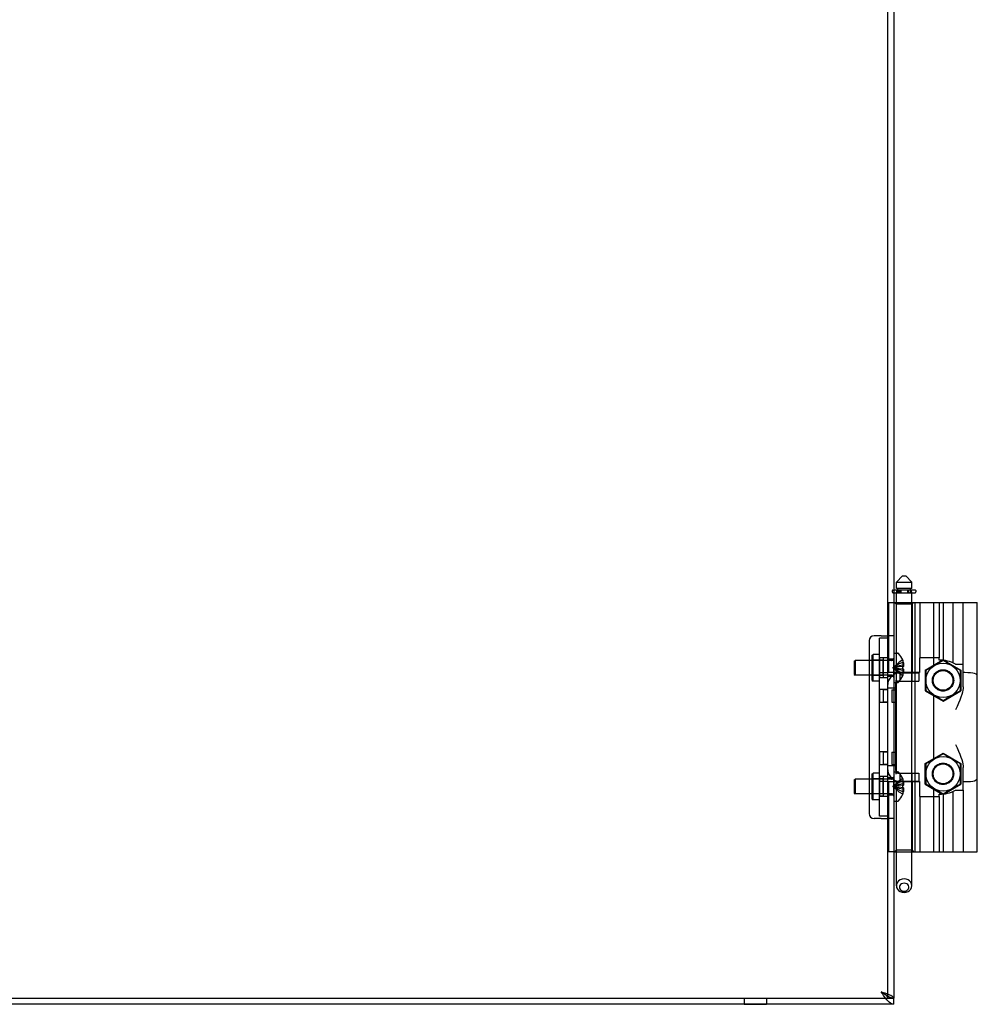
# Model space of a CAD drawing. Header units: inches. Extents: x 0 to 162, y 0 to 105.
# Tile 72 of 80: x 102 to 114, y 14 to 26. Entities that reach past the tile are written whole.
import ezdxf

# ---------------------------------------------------------------- set-up
doc = ezdxf.new("R2010")
doc.units = ezdxf.units.IN
doc.header["$LTSCALE"] = 8.904762
doc.header["$MEASUREMENT"] = 0
doc.linetypes.add('HIDDEN', pattern=[0.2, 0.1, -0.1])
doc.layers.get('0').update_dxf_attribs({"linetype": 'CONTINUOUS'})
doc.layers.add('DEFAULT_2', color=8, linetype='HIDDEN')

msp = doc.modelspace()

# ---------------------------------------------------------------- linework, layer by layer
at = {"color": 7, "linetype": 'Continuous'}
for p, q in [((113.0723, 87.4112), (113.0723, 13.8172)), ((113.2616, 19.1566), (113.1829, 19.0779)), ((113.1829, 19.0779), (113.3797, 19.0779)), ((113.1829, 18.9991), (113.1829, 19.0779)), ((113.2616, 19.1566), (113.301, 19.1566)), ((113.301, 19.1566), (113.3797, 19.0779)), ((113.3797, 18.9991), (113.3797, 19.0779)), ((113.4263, 18.9753), (113.1503, 18.9753)), ((113.1503, 18.944), (113.4213, 18.944)), ((113.3797, 18.9991), (113.1829, 18.9991)), ((113.1829, 18.819), (113.1829, 18.944)), ((113.2026, 18.9753), (113.2026, 18.9991)), ((113.36, 18.9753), (113.36, 18.9991)), ((113.3797, 18.819), (113.3797, 18.944)), ((113.4313, 18.9703), (113.4313, 18.954)), ((113.1503, 18.819), (114.2065, 18.819)), ((113.7734, 18.819), (113.7734, 18.0896)), ((113.8994, 18.0572), (113.8994, 18.819)), ((114.2065, 15.6694), (114.2065, 18.819)), ((112.8378, 18.338), (112.8378, 18.0882)), ((112.9923, 18.4005), (112.9003, 18.4005)), ((113.0723, 18.3692), (112.9683, 18.3692)), ((112.9923, 18.4005), (113.0723, 18.4005)), ((113.1503, 18.1807), (113.1969, 18.1807)), ((112.6503, 18.0782), (112.6603, 18.0882)), ((112.6503, 18.0782), (112.6503, 17.9102)), ((112.8783, 18.0882), (112.6603, 18.0882)), ((112.6603, 18.0882), (112.6603, 17.9002)), ((112.8783, 18.1542), (112.8883, 18.1642)), ((112.8783, 17.8342), (112.8783, 18.1542)), ((112.9683, 18.1642), (112.8883, 18.1642)), ((112.8883, 17.8242), (112.8883, 18.1642)), ((113.2633, 18.0935), (113.2637, 18.0937)), ((113.2637, 18.0925), (113.2633, 18.0935)), ((113.2756, 18.0539), (113.2737, 18.0627)), ((113.7223, 18.1202), (113.4742, 18.1202)), ((113.4742, 18.1202), (113.4742, 17.9332)), ((113.5471, 17.9655), (113.7632, 18.0903)), ((113.7734, 18.0874), (113.5547, 17.9611)), ((113.6578, 18.0294), (113.6578, 18.1202)), ((113.7223, 18.0907), (113.7223, 18.1202)), ((113.9922, 17.9611), (113.7734, 18.0874)), ((113.7886, 18.0874), (113.9998, 17.9655)), ((113.2633, 18.0097), (113.2637, 18.0097)), ((113.2637, 17.9787), (113.2633, 17.9788)), ((113.2637, 18.0097), (113.2737, 18.0097)), ((113.2737, 17.9787), (113.2637, 17.9787)), ((113.2737, 18.0097), (113.276, 18.0162)), ((113.276, 17.9723), (113.2737, 17.9787)), ((113.2737, 17.9257), (113.2756, 17.9345)), ((113.4742, 17.9332), (113.2753, 17.9332)), ((113.277, 18.0454), (113.2756, 18.0539)), ((113.2756, 17.9345), (113.277, 17.943)), ((113.276, 18.0162), (113.2776, 18.0227)), ((113.2776, 17.9658), (113.276, 17.9723)), ((113.278, 18.0372), (113.277, 18.0454)), ((113.277, 17.943), (113.278, 17.9512)), ((113.2776, 18.0227), (113.2786, 18.0291)), ((113.2786, 17.9593), (113.2776, 17.9658)), ((113.2786, 18.0291), (113.278, 18.0372)), ((113.278, 17.9512), (113.2786, 17.9593)), ((113.3797, 17.9292), (113.3797, 17.9332)), ((113.4191, 17.9292), (113.4191, 17.9332)), ((113.5471, 17.9655), (113.5471, 17.7041)), ((113.5547, 17.9611), (113.5547, 17.7085)), ((113.9309, 18.0415), (114.0293, 18.0415)), ((113.9922, 17.7085), (113.9922, 17.9611)), ((113.9998, 17.9655), (113.9998, 17.7041)), ((114.0293, 17.7533), (114.0293, 18.0415)), ((114.049, 17.9332), (114.0293, 17.9332)), ((112.6503, 17.9102), (112.6603, 17.9002)), ((112.8783, 17.9002), (112.6603, 17.9002)), ((112.8378, 17.9002), (112.8378, 16.5882)), ((112.8783, 17.8342), (112.8883, 17.8242)), ((112.9683, 17.8242), (112.8883, 17.8242)), ((113.1503, 17.8077), (113.1969, 17.8077)), ((113.1829, 16.6807), (113.1829, 17.8077)), ((113.2209, 17.8252), (113.4673, 17.8252)), ((113.2283, 17.834), (113.2283, 17.8252)), ((113.2633, 17.895), (113.2637, 17.8959)), ((113.2637, 17.8947), (113.2633, 17.895)), ((113.2745, 17.9292), (113.4673, 17.9292)), ((113.3797, 16.6632), (113.3797, 17.8252)), ((113.4191, 16.6632), (113.4191, 17.8252)), ((113.4673, 17.9292), (113.4673, 17.8252)), ((113.1763, 16.6942), (113.1763, 17.7942)), ((113.5471, 17.7041), (113.7734, 17.5734)), ((113.5547, 17.7085), (113.7734, 17.5822)), ((113.7734, 17.5822), (113.9922, 17.7085)), ((113.7734, 17.5734), (113.9998, 17.7041)), ((113.6578, 16.8483), (113.6578, 17.6401)), ((113.5471, 16.7844), (113.7734, 16.9151)), ((113.7734, 16.9063), (113.5547, 16.78)), ((113.7734, 16.9151), (113.9998, 16.7844)), ((113.9922, 16.78), (113.7734, 16.9063)), ((113.5471, 16.523), (113.5471, 16.7844)), ((113.5547, 16.78), (113.5547, 16.5274)), ((113.9922, 16.5274), (113.9922, 16.78)), ((113.9998, 16.7844), (113.9998, 16.523)), ((114.0293, 16.447), (114.0293, 16.7351)), ((112.6503, 16.5782), (112.6603, 16.5882)), ((112.6503, 16.5782), (112.6503, 16.4102)), ((112.8783, 16.5882), (112.6603, 16.5882)), ((112.6603, 16.5882), (112.6603, 16.4002)), ((112.8783, 16.6542), (112.8883, 16.6642)), ((112.8783, 16.3342), (112.8783, 16.6542)), ((112.9683, 16.6642), (112.8883, 16.6642)), ((112.8883, 16.3242), (112.8883, 16.6642)), ((113.1503, 16.6807), (113.1969, 16.6807)), ((113.2209, 16.6632), (113.4673, 16.6632)), ((113.2283, 16.6632), (113.2283, 16.6545)), ((113.2633, 16.5935), (113.2637, 16.5937)), ((113.2637, 16.5925), (113.2633, 16.5935)), ((113.2756, 16.5539), (113.2737, 16.5627)), ((113.4673, 16.6632), (113.4673, 16.5592)), ((113.2633, 16.5097), (113.2637, 16.5097)), ((113.2637, 16.4787), (113.2633, 16.4788)), ((113.2637, 16.5097), (113.2737, 16.5097)), ((113.2737, 16.4787), (113.2637, 16.4787)), ((113.2737, 16.5097), (113.276, 16.5162)), ((113.276, 16.4723), (113.2737, 16.4787)), ((113.2745, 16.5592), (113.4673, 16.5592)), ((113.2753, 16.5552), (113.4742, 16.5552)), ((113.277, 16.5454), (113.2756, 16.5539)), ((113.2756, 16.4345), (113.277, 16.443)), ((113.276, 16.5162), (113.2776, 16.5227)), ((113.2776, 16.4658), (113.276, 16.4723)), ((113.278, 16.5372), (113.277, 16.5454)), ((113.277, 16.443), (113.278, 16.4512)), ((113.2776, 16.5227), (113.2786, 16.5291)), ((113.2786, 16.4593), (113.2776, 16.4658)), ((113.2786, 16.5291), (113.278, 16.5372)), ((113.278, 16.4512), (113.2786, 16.4593)), ((113.3797, 16.5552), (113.3797, 16.5592)), ((113.4191, 16.5552), (113.4191, 16.5592)), ((113.4742, 16.5552), (113.4742, 16.3682)), ((113.5471, 16.523), (113.7632, 16.3982)), ((113.5547, 16.5274), (113.7734, 16.4011)), ((113.6578, 16.3682), (113.6578, 16.459)), ((113.7734, 16.4011), (113.9922, 16.5274)), ((113.7886, 16.401), (113.9998, 16.523)), ((113.9309, 16.447), (114.0293, 16.447)), ((114.0293, 16.5552), (114.049, 16.5552)), ((112.6503, 16.4102), (112.6603, 16.4002)), ((112.8783, 16.4002), (112.6603, 16.4002)), ((112.8378, 16.4002), (112.8378, 16.1505)), ((112.8783, 16.3342), (112.8883, 16.3242)), ((112.9683, 16.3242), (112.8883, 16.3242)), ((113.2633, 16.395), (113.2637, 16.3959)), ((113.2637, 16.3947), (113.2633, 16.395)), ((113.2737, 16.4257), (113.2756, 16.4345)), ((113.4742, 16.3682), (113.7223, 16.3682)), ((113.7223, 16.3682), (113.7223, 16.3978)), ((113.7734, 16.3988), (113.7734, 15.6694)), ((113.8994, 15.6694), (113.8994, 16.4313)), ((113.1503, 16.3077), (113.1969, 16.3077)), ((112.9923, 16.088), (112.9003, 16.088)), ((113.0723, 16.1192), (112.9683, 16.1192)), ((112.9923, 16.088), (113.0723, 16.088)), ((113.1503, 15.6694), (114.2065, 15.6694)), ((113.1829, 15.2394), (113.1829, 15.6694)), ((113.3797, 15.2394), (113.3797, 15.6694)), ((97.4909, 13.8172), (113.1503, 13.8172)), ((113.1503, 13.7392), (113.1503, 13.8172))]:
    msp.add_line(p, q, dxfattribs=at)
at = {"color": 3, "linetype": 'Continuous'}
for p, q in [((113.1503, 87.4112), (113.1503, 13.8172)), ((112.9683, 16.1192), (112.9683, 18.3692)), ((113.1503, 13.7392), (97.4909, 13.7392))]:
    msp.add_line(p, q, dxfattribs=at)
at = {"color": 8, "linetype": 'HIDDEN'}
for p, q in [((113.0723, 38.3346), (113.0723, 18.4005)), ((113.1503, 18.4005), (113.0723, 18.4005)), ((113.0723, 18.1192), (112.9683, 18.1192)), ((113.0723, 18.1192), (113.0723, 17.8692)), ((113.1503, 18.1032), (113.0723, 18.1032)), ((113.0723, 17.8692), (112.9683, 17.8692)), ((113.1503, 17.8852), (113.0723, 17.8852)), ((113.0723, 17.7207), (112.9683, 17.7207)), ((113.0723, 17.7207), (113.0723, 17.5547)), ((113.0723, 17.5547), (112.9683, 17.5547)), ((113.0723, 16.9337), (112.9683, 16.9337)), ((113.0723, 16.9337), (113.0723, 16.7677)), ((113.0723, 16.7677), (112.9683, 16.7677)), ((113.0723, 16.6192), (112.9683, 16.6192)), ((113.0723, 16.6192), (113.0723, 16.3692)), ((113.1503, 16.6032), (113.0723, 16.6032)), ((113.0723, 16.3692), (112.9683, 16.3692)), ((113.1503, 16.3852), (113.0723, 16.3852)), ((113.1503, 16.088), (113.0723, 16.088)), ((113.0723, 16.088), (113.0723, 13.8172)), ((111.2598, 13.8172), (111.5408, 13.8172)), ((111.2598, 13.8172), (111.2598, 13.7392)), ((111.5408, 13.8172), (111.5408, 13.7392))]:
    msp.add_line(p, q, dxfattribs=at)
at = {"linetype": 'HIDDEN'}
for p, q in [((113.1503, 38.3346), (113.1503, 18.4005)), ((112.9683, 18.1192), (112.9683, 17.8692)), ((113.1503, 17.8852), (113.1503, 18.1032)), ((112.9683, 17.7207), (112.9683, 17.5547)), ((112.9683, 16.9337), (112.9683, 16.7677)), ((112.9683, 16.6192), (112.9683, 16.3692)), ((113.1503, 16.3852), (113.1503, 16.6032)), ((113.1503, 16.088), (113.1503, 13.8172)), ((111.2598, 13.7392), (111.5408, 13.7392))]:
    msp.add_line(p, q, dxfattribs=at)
at = {"color": 7, "linetype": 'Continuous'}
for points in [[(113.2633, 17.9788), (113.2636, 17.9891), (113.2636, 17.9994), (113.2633, 18.0097)], [(114.2065, 17.8837), (114.2027, 17.9), (114.1913, 17.9125), (114.1728, 17.9214), (114.1481, 17.9273), (114.1185, 17.9308), (114.085, 17.9326), (114.049, 17.9332)], [(114.0293, 17.7533), (114.0283, 17.7335), (114.0249, 17.7107), (114.0189, 17.6847), (114.0103, 17.6553), (113.9987, 17.6224), (113.9845, 17.5862), (113.9681, 17.5473), (113.9499, 17.5065), (113.9309, 17.4647)], [(113.9309, 17.0238), (113.9499, 16.9819), (113.9681, 16.9411), (113.9845, 16.9023), (113.9987, 16.8661), (114.0103, 16.8331), (114.0189, 16.8037), (114.0249, 16.7777), (114.0283, 16.755), (114.0293, 16.7351)], [(114.049, 16.5552), (114.0853, 16.5558), (114.1189, 16.5577), (114.1486, 16.5612), (114.1731, 16.5672), (114.1915, 16.5761), (114.2027, 16.5886), (114.2065, 16.6048)], [(113.2633, 16.4788), (113.2636, 16.4891), (113.2636, 16.4994), (113.2633, 16.5097)], [(113.2813, 15.3246), (113.2558, 15.3217), (113.2321, 15.3132), (113.2117, 15.2997), (113.1961, 15.282), (113.1862, 15.2615), (113.1829, 15.2394)], [(113.3797, 15.2394), (113.3764, 15.2615), (113.3665, 15.282), (113.3509, 15.2997), (113.3305, 15.3132), (113.3068, 15.3217), (113.2813, 15.3246)], [(113.1829, 15.2394), (113.1862, 15.2173), (113.1961, 15.1968), (113.2117, 15.1791), (113.2321, 15.1656), (113.2558, 15.1571), (113.2813, 15.1542)], [(113.2813, 15.2709), (113.2646, 15.2688), (113.2493, 15.2627), (113.2367, 15.2533), (113.2277, 15.2411), (113.2229, 15.2272), (113.2228, 15.2127), (113.2275, 15.1987), (113.2365, 15.1864), (113.2491, 15.1768), (113.2645, 15.1707), (113.2813, 15.1686)], [(113.2813, 15.1686), (113.298, 15.1707), (113.3133, 15.1767), (113.3259, 15.1862), (113.3349, 15.1983), (113.3397, 15.2123), (113.3398, 15.2268), (113.3351, 15.2407), (113.3262, 15.253), (113.3135, 15.2626), (113.2981, 15.2688), (113.2813, 15.2709)], [(113.2813, 15.1542), (113.3068, 15.1571), (113.3305, 15.1656), (113.3509, 15.1791), (113.3665, 15.1968), (113.3764, 15.2173), (113.3797, 15.2394)], [(113.0562, 13.8499), (113.0498, 13.854), (113.0354, 13.864), (113.021, 13.8747), (113.0067, 13.8858), (112.9923, 13.8972)], [(112.9923, 13.8972), (113.0062, 13.8883), (113.0197, 13.8794), (113.0323, 13.8706), (113.0437, 13.8617), (113.0536, 13.8528)], [(113.0536, 13.8528), (113.0616, 13.8439), (113.0675, 13.835), (113.0711, 13.8261), (113.0723, 13.8172)]]:
    msp.add_lwpolyline(points, dxfattribs=at)
for centre, radius in [((113.7734, 17.8348), 0.2177), ((113.7734, 17.8348), 0.125), ((113.7734, 16.6537), 0.2177), ((113.7734, 16.6537), 0.125)]:
    msp.add_circle(centre, radius, dxfattribs=at)
for centre, radius, start, end in [((113.4213, 18.954), 0.01, 270, 360), ((113.4263, 18.9703), 0.005, 0, 90), ((112.9003, 18.338), 0.0625, 90, 180), ((113.1969, 18.1607), 0.02, 43.5138, 90), ((113.0215, 17.9942), 0.2618, 22.33569, 43.5138), ((113.0215, 17.9942), 0.2614, 15.19411, 22.08938), ((113.7396, 17.6974), 0.3937, 60.92993, 92.52878), ((113.2073, 17.7942), 0.031, 153.99699, 180), ((113.1969, 17.8277), 0.02, 270, 316.4862), ((113.0215, 17.9942), 0.2618, 316.4862, 337.66431), ((113.0215, 17.9942), 0.2614, 337.91063, 344.80589), ((113.2073, 16.6942), 0.031, 180, 206.00301), ((113.1969, 16.6607), 0.02, 43.5138, 90), ((113.0215, 16.4942), 0.2618, 22.33569, 43.5138), ((113.0215, 16.4942), 0.2614, 15.19411, 22.08938), ((113.7396, 16.7911), 0.3937, 267.47122, 299.07007), ((113.1969, 16.3277), 0.02, 270, 316.4862), ((113.0215, 16.4942), 0.2618, 316.4862, 337.66431), ((113.0215, 16.4942), 0.2614, 337.91063, 344.80589), ((112.9003, 16.1505), 0.0625, 180, 270)]:
    msp.add_arc(centre, radius, start, end, dxfattribs=at)
at = {"layer": 'DEFAULT_2', "color": 8, "linetype": 'HIDDEN'}
for p, q in [((113.1313, 18.9703), (113.1313, 18.954)), ((113.1363, 18.9753), (113.1503, 18.9753)), ((113.1413, 18.944), (113.1503, 18.944)), ((113.1877, 18.954), (113.1877, 18.9703)), ((113.2013, 18.9703), (113.2013, 18.954)), ((113.2026, 18.944), (113.2026, 18.9753)), ((113.2043, 18.9703), (113.2043, 18.954)), ((113.2126, 18.9703), (113.2126, 18.954)), ((113.2293, 18.9703), (113.2293, 18.954)), ((113.2401, 18.9703), (113.2401, 18.954)), ((113.3225, 18.9703), (113.3225, 18.954)), ((113.3333, 18.9703), (113.3333, 18.954)), ((113.3583, 18.9703), (113.3583, 18.954)), ((113.36, 18.944), (113.36, 18.9753)), ((113.3613, 18.9703), (113.3613, 18.954)), ((113.3749, 18.954), (113.3749, 18.9703)), ((113.0845, 18.819), (113.1503, 18.819)), ((113.0845, 18.819), (113.0845, 17.9332)), ((113.1809, 18.7993), (113.1612, 18.819)), ((113.1829, 17.8077), (113.1829, 18.819)), ((113.3797, 17.9332), (113.3797, 18.819)), ((113.3817, 18.7993), (113.4014, 18.819)), ((113.4191, 17.9332), (113.4191, 18.819)), ((113.4782, 18.819), (113.4782, 18.1202)), ((113.6578, 18.1202), (113.6578, 18.819)), ((113.7223, 18.819), (113.7223, 18.1202)), ((114.0293, 18.0415), (114.0293, 18.819)), ((113.3817, 18.7993), (113.1809, 18.7993)), ((113.1809, 18.7993), (113.1809, 17.9332)), ((113.3817, 18.7993), (113.3817, 17.9332)), ((112.8378, 18.0882), (112.8378, 17.9002)), ((112.8883, 18.0892), (112.8783, 18.0992)), ((113.1221, 18.0882), (112.8783, 18.0882)), ((113.0123, 18.0892), (112.8883, 18.0892)), ((113.0223, 18.1187), (112.9683, 18.1187)), ((113.0123, 18.0892), (113.0223, 18.0992)), ((113.0123, 18.0892), (113.0123, 17.8992)), ((113.0223, 17.8697), (113.0223, 18.1187)), ((113.2637, 18.0925), (113.2637, 18.0097)), ((113.2637, 18.0627), (113.2737, 18.0627)), ((113.7632, 18.0903), (113.7734, 18.0962)), ((113.7734, 18.0962), (113.7886, 18.0874)), ((113.0723, 17.9317), (112.9683, 17.9317)), ((113.2753, 17.9332), (113.0845, 17.9332)), ((113.1785, 18.0319), (113.1397, 17.9942)), ((113.1786, 18.0001), (113.1397, 17.9942)), ((113.1503, 17.9958), (113.1397, 17.9942)), ((113.1786, 17.9883), (113.1397, 17.9942)), ((113.1503, 17.9926), (113.1397, 17.9942)), ((113.1785, 17.9566), (113.1397, 17.9942)), ((113.1786, 18.0001), (113.1503, 17.9958)), ((113.2198, 18.0053), (113.1786, 18.0001)), ((113.1923, 17.9866), (113.1786, 17.9883)), ((113.2198, 17.9832), (113.1923, 17.9866)), ((113.2637, 18.0097), (113.2198, 18.0053)), ((113.2637, 17.9787), (113.2198, 17.9832)), ((113.2637, 18.0291), (113.2786, 18.0291)), ((113.2637, 17.9787), (113.2637, 17.8959)), ((113.2637, 17.9593), (113.2786, 17.9593)), ((113.1221, 17.9002), (112.8783, 17.9002)), ((112.8883, 17.8992), (112.8783, 17.8892)), ((113.0123, 17.8992), (112.8883, 17.8992)), ((113.0223, 17.8697), (112.9683, 17.8697)), ((113.0123, 17.8992), (113.0223, 17.8892)), ((113.1763, 17.8382), (113.1763, 17.7942)), ((113.2073, 17.8252), (113.2209, 17.8252)), ((113.2283, 17.9292), (113.2745, 17.9292)), ((113.2283, 17.9292), (113.2283, 17.834)), ((113.2637, 17.9257), (113.2737, 17.9257)), ((113.3797, 17.8252), (113.3797, 17.9292)), ((113.3843, 17.8252), (113.3843, 17.9292)), ((113.4191, 17.8252), (113.4191, 17.9292)), ((113.0723, 17.7167), (113.0203, 17.7167)), ((113.0203, 17.5587), (113.0203, 17.7167)), ((113.1763, 17.7352), (113.0723, 17.7352)), ((113.1243, 17.7167), (113.1763, 17.7167)), ((113.1243, 17.7167), (113.1243, 17.5587)), ((113.0723, 17.5587), (113.0203, 17.5587)), ((113.1243, 17.5587), (113.1763, 17.5587)), ((113.0723, 16.9297), (113.0203, 16.9297)), ((113.0203, 16.7717), (113.0203, 16.9297)), ((113.1243, 16.9297), (113.1763, 16.9297)), ((113.1243, 16.9297), (113.1243, 16.7717)), ((113.0723, 16.7717), (113.0203, 16.7717)), ((113.1763, 16.7532), (113.0723, 16.7532)), ((113.1243, 16.7717), (113.1763, 16.7717)), ((113.1763, 16.6942), (113.1763, 16.6502)), ((112.8378, 16.5882), (112.8378, 16.4002)), ((112.8883, 16.5892), (112.8783, 16.5992)), ((113.1221, 16.5882), (112.8783, 16.5882)), ((113.0123, 16.5892), (112.8883, 16.5892)), ((113.0223, 16.6187), (112.9683, 16.6187)), ((113.0123, 16.5892), (113.0223, 16.5992)), ((113.0123, 16.5892), (113.0123, 16.3992)), ((113.0223, 16.3697), (113.0223, 16.6187)), ((113.1829, 15.6694), (113.1829, 16.6807)), ((113.2073, 16.6632), (113.2209, 16.6632)), ((113.2283, 16.6545), (113.2283, 16.5592)), ((113.2637, 16.5925), (113.2637, 16.5097)), ((113.2637, 16.5627), (113.2737, 16.5627)), ((113.3797, 16.5592), (113.3797, 16.6632)), ((113.3843, 16.5592), (113.3843, 16.6632)), ((113.4191, 16.5592), (113.4191, 16.6632)), ((113.0723, 16.5567), (112.9683, 16.5567)), ((113.0845, 16.5552), (113.2753, 16.5552)), ((113.0845, 16.5552), (113.0845, 15.6694)), ((113.1785, 16.5319), (113.1397, 16.4942)), ((113.1786, 16.5001), (113.1397, 16.4942)), ((113.1503, 16.4958), (113.1397, 16.4942)), ((113.1786, 16.4883), (113.1397, 16.4942)), ((113.1503, 16.4926), (113.1397, 16.4942)), ((113.1785, 16.4566), (113.1397, 16.4942)), ((113.1786, 16.5001), (113.1503, 16.4958)), ((113.2198, 16.5053), (113.1786, 16.5001)), ((113.1923, 16.4866), (113.1786, 16.4883)), ((113.1809, 16.5552), (113.1809, 15.6891)), ((113.2198, 16.4832), (113.1923, 16.4866)), ((113.2637, 16.5097), (113.2198, 16.5053)), ((113.2637, 16.4787), (113.2198, 16.4832)), ((113.2745, 16.5592), (113.2283, 16.5592)), ((113.2637, 16.5291), (113.2786, 16.5291)), ((113.2637, 16.4787), (113.2637, 16.3959)), ((113.2637, 16.4593), (113.2786, 16.4593)), ((113.3797, 15.6694), (113.3797, 16.5552)), ((113.3817, 16.5552), (113.3817, 15.6891)), ((113.4191, 15.6694), (113.4191, 16.5552)), ((114.0293, 16.447), (114.0293, 15.6694)), ((113.1221, 16.4002), (112.8783, 16.4002)), ((112.8883, 16.3992), (112.8783, 16.3892)), ((113.0123, 16.3992), (112.8883, 16.3992)), ((113.0223, 16.3697), (112.9683, 16.3697)), ((113.0123, 16.3992), (113.0223, 16.3892)), ((113.2637, 16.4257), (113.2737, 16.4257)), ((113.4782, 16.3682), (113.4782, 15.6694)), ((113.6578, 15.6694), (113.6578, 16.3682)), ((113.7223, 16.3682), (113.7223, 15.6694)), ((113.7734, 16.3923), (113.7632, 16.3982)), ((113.7886, 16.401), (113.7734, 16.3923)), ((113.1809, 15.6891), (113.1612, 15.6694)), ((113.3817, 15.6891), (113.1809, 15.6891)), ((113.3817, 15.6891), (113.4014, 15.6694)), ((113.1503, 15.6694), (113.0845, 15.6694)), ((113.0929, 13.8299), (113.0785, 13.8368))]:
    msp.add_line(p, q, dxfattribs=at)
for points in [[(113.2043, 18.954), (113.2039, 18.9515), (113.2029, 18.9493), (113.2015, 18.9475), (113.1996, 18.946), (113.1975, 18.9449), (113.1953, 18.9442), (113.193, 18.944)], [(113.2043, 18.9703), (113.2041, 18.9717), (113.2034, 18.973), (113.2024, 18.974), (113.2012, 18.9747), (113.1999, 18.9751), (113.1985, 18.9753)], [(113.2126, 18.954), (113.2124, 18.9517), (113.2119, 18.9498), (113.2113, 18.9483), (113.2106, 18.947), (113.2098, 18.946), (113.2091, 18.9453), (113.2082, 18.9447), (113.2074, 18.9443), (113.2066, 18.9441), (113.2059, 18.944)], [(113.2126, 18.9703), (113.2125, 18.9715), (113.2122, 18.9725), (113.2118, 18.9733), (113.2114, 18.974), (113.211, 18.9745), (113.2105, 18.9748), (113.2101, 18.9751), (113.2096, 18.9752), (113.2092, 18.9753)], [(113.2293, 18.954), (113.229, 18.9516), (113.228, 18.9494), (113.2266, 18.9475), (113.2248, 18.946), (113.2228, 18.9449), (113.2205, 18.9442), (113.2183, 18.944)], [(113.2293, 18.9703), (113.2291, 18.9717), (113.2285, 18.9729), (113.2275, 18.9739), (113.2264, 18.9747), (113.2251, 18.9751), (113.2238, 18.9753)], [(113.2401, 18.9703), (113.2401, 18.9717), (113.2403, 18.973), (113.2404, 18.974), (113.2406, 18.9747), (113.2408, 18.9751), (113.2409, 18.9753)], [(113.2401, 18.954), (113.2402, 18.9515), (113.2403, 18.9493), (113.2405, 18.9475), (113.2408, 18.946), (113.241, 18.9449), (113.2413, 18.9442), (113.2415, 18.944)], [(113.3225, 18.954), (113.3225, 18.9515), (113.3223, 18.9493), (113.3221, 18.9475), (113.3218, 18.946), (113.3216, 18.9449), (113.3213, 18.9442), (113.3211, 18.944)], [(113.3225, 18.9703), (113.3225, 18.9717), (113.3224, 18.973), (113.3222, 18.974), (113.322, 18.9747), (113.3219, 18.9751), (113.3217, 18.9753)], [(113.3333, 18.9703), (113.3335, 18.9717), (113.3342, 18.9729), (113.3351, 18.9739), (113.3362, 18.9747), (113.3375, 18.9751), (113.3388, 18.9753)], [(113.3333, 18.954), (113.3336, 18.9516), (113.3346, 18.9494), (113.336, 18.9475), (113.3378, 18.946), (113.3399, 18.9449), (113.3421, 18.9442), (113.3444, 18.944)], [(113.3583, 18.9703), (113.3586, 18.9717), (113.3592, 18.973), (113.3602, 18.974), (113.3614, 18.9747), (113.3627, 18.9751), (113.3641, 18.9753)], [(113.3583, 18.954), (113.3587, 18.9515), (113.3597, 18.9493), (113.3612, 18.9475), (113.363, 18.946), (113.3651, 18.9449), (113.3673, 18.9442), (113.3697, 18.944)], [(113.2637, 18.0627), (113.22, 18.043), (113.1786, 18.0202), (113.1397, 17.9942)], [(113.2633, 18.0935), (113.2197, 18.065), (113.1785, 18.0319)], [(113.2637, 18.0291), (113.22, 18.0191), (113.1786, 18.0075), (113.1397, 17.9942)], [(113.2637, 17.9593), (113.22, 17.9693), (113.1786, 17.981), (113.1397, 17.9942)], [(113.2637, 17.9257), (113.22, 17.9454), (113.1786, 17.9682), (113.1397, 17.9942)], [(113.2633, 17.895), (113.2197, 17.9235), (113.1785, 17.9566)], [(113.2637, 16.5627), (113.22, 16.543), (113.1786, 16.5202), (113.1397, 16.4942)], [(113.2633, 16.5935), (113.2197, 16.565), (113.1785, 16.5319)], [(113.2637, 16.5291), (113.22, 16.5191), (113.1786, 16.5075), (113.1397, 16.4942)], [(113.2637, 16.4593), (113.22, 16.4693), (113.1786, 16.481), (113.1397, 16.4942)], [(113.2637, 16.4257), (113.22, 16.4454), (113.1786, 16.4682), (113.1397, 16.4942)], [(113.2633, 16.395), (113.2197, 16.4235), (113.1785, 16.4566)], [(113.0785, 13.8368), (113.0641, 13.8448), (113.0562, 13.8499)], [(113.1503, 13.8172), (113.1359, 13.818), (113.1216, 13.8205), (113.1072, 13.8244), (113.0929, 13.8299)]]:
    msp.add_lwpolyline(points, dxfattribs=at)
at = {"layer": 'DEFAULT_2', "linetype": 'HIDDEN'}
for points in [[(113.1503, 13.7392), (113.1359, 13.7408), (113.1216, 13.7456), (113.1072, 13.7535), (113.0929, 13.7643), (113.0785, 13.7778), (113.0641, 13.7938), (113.0498, 13.8118), (113.0354, 13.8316), (113.021, 13.8527), (113.0067, 13.8747), (112.9923, 13.8972)], [(112.9923, 13.8972), (113.0148, 13.8899), (113.0368, 13.8827), (113.0579, 13.8754), (113.0777, 13.8681), (113.0958, 13.8609), (113.1117, 13.8536), (113.1252, 13.8463), (113.136, 13.839), (113.1439, 13.8318), (113.1487, 13.8245), (113.1503, 13.8172)]]:
    msp.add_lwpolyline(points, dxfattribs=at)
at = {"layer": 'DEFAULT_2', "color": 8, "linetype": 'HIDDEN'}
for centre in [(113.7734, 17.8348), (113.7734, 16.6537)]:
    msp.add_circle(centre, 0.1348, dxfattribs=at)
for centre, radius, start, end in [((113.1363, 18.9703), 0.005, 90, 180), ((113.1413, 18.954), 0.01, 180, 270), ((113.1777, 18.954), 0.01, 270, 360), ((113.1827, 18.9703), 0.005, 0, 90), ((113.1913, 18.954), 0.01, 270, 360), ((113.1963, 18.9703), 0.005, 0, 90), ((113.3663, 18.9703), 0.005, 90, 180), ((113.3713, 18.954), 0.01, 180, 270), ((113.3799, 18.9703), 0.005, 90, 180), ((113.3849, 18.954), 0.01, 180, 270), ((113.1221, 18.1164), 0.0282, 270, 360), ((113.2283, 17.7732), 0.156, 90, 180), ((113.1221, 17.872), 0.0282, 0, 90), ((113.2073, 17.7942), 0.031, 90, 153.99699), ((113.2283, 16.7152), 0.156, 180, 270), ((113.1221, 16.6164), 0.0282, 270, 360), ((113.2073, 16.6942), 0.031, 206.00301, 270), ((113.1221, 16.372), 0.0282, 0, 90)]:
    msp.add_arc(centre, radius, start, end, dxfattribs=at)

doc.saveas('drawing.dxf')
